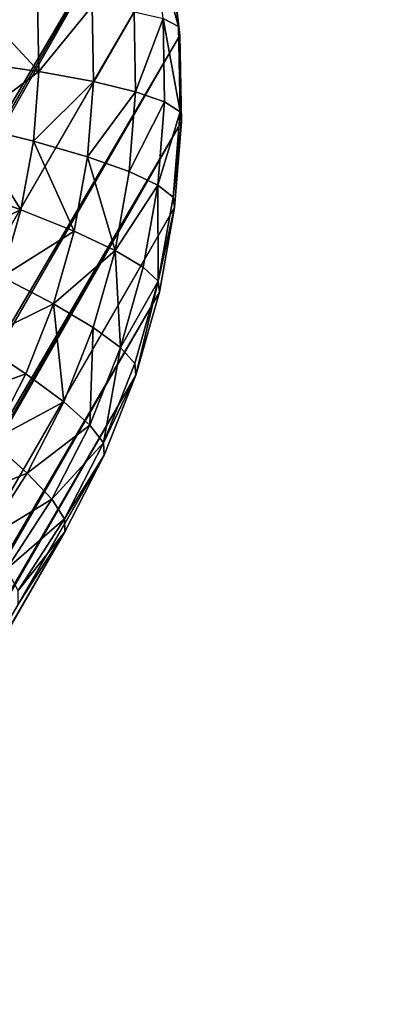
# Model space of a CAD drawing. Extents: x 34 to 1129, y -19 to 489.
# Tile 200 of 237: x 406.97 to 412.31, y 410.04 to 424.56. Entities that reach past the tile are written whole.
import ezdxf

# ---------------------------------------------------------------- set-up
doc = ezdxf.new("R2010")
doc.units = 0
doc.layers.get('0').update_dxf_attribs({"color": 13, "linetype": 'CONTINUOUS'})

# ---------------------------------------------------------------- blocks, each defined once
blk = doc.blocks.new('GROUP_6')
for p, q in [((11.726, 25.937, 12), (13, 26, 12)), ((13, 26, 12), (13, 26, 1118)), ((13, 26, 12), (14.274, 25.937, 12)), ((13, 26, 12), (13, 25.897, 10.434)), ((10.464, 25.75, 12), (11.726, 25.937, 12)), ((11.726, 25.937, 12), (11.726, 25.937, 1118)), ((11.726, 25.937, 12), (11.736, 25.835, 10.434)), ((11.736, 25.835, 10.434), (13, 25.897, 10.434)), ((13, 25.897, 10.434), (13, 25.591, 8.894)), ((13, 25.897, 10.434), (14.264, 25.835, 10.434)), ((9.226, 25.44, 12), (10.464, 25.75, 12)), ((10.464, 25.75, 12), (10.464, 25.75, 1118)), ((10.464, 25.75, 12), (10.484, 25.649, 10.434)), ((10.484, 25.649, 10.434), (11.736, 25.835, 10.434)), ((11.736, 25.835, 10.434), (11.766, 25.53, 8.894)), ((9.256, 25.342, 10.434), (10.484, 25.649, 10.434)), ((10.484, 25.649, 10.434), (10.544, 25.349, 8.894)), ((11.766, 25.53, 8.894), (13, 25.591, 8.894)), ((13, 25.591, 8.894), (13, 25.085, 7.408)), ((13, 25.591, 8.894), (14.234, 25.53, 8.894)), ((8.025, 25.01, 12), (9.226, 25.44, 12)), ((9.226, 25.44, 12), (9.226, 25.44, 1118)), ((9.226, 25.44, 12), (9.256, 25.342, 10.434)), ((10.544, 25.349, 8.894), (11.766, 25.53, 8.894)), ((11.766, 25.53, 8.894), (11.815, 25.027, 7.408)), ((8.064, 24.915, 10.434), (9.256, 25.342, 10.434)), ((9.256, 25.342, 10.434), (9.345, 25.048, 8.894)), ((9.345, 25.048, 8.894), (10.544, 25.349, 8.894)), ((10.544, 25.349, 8.894), (10.642, 24.853, 7.408)), ((6.872, 24.465, 12), (8.025, 25.01, 12)), ((8.025, 25.01, 12), (8.025, 25.01, 1118)), ((8.025, 25.01, 12), (8.064, 24.915, 10.434)), ((8.182, 24.632, 8.894), (9.345, 25.048, 8.894)), ((9.345, 25.048, 8.894), (9.492, 24.565, 7.408)), ((10.642, 24.853, 7.408), (11.815, 25.027, 7.408)), ((11.815, 25.027, 7.408), (13, 25.085, 7.408)), ((11.815, 25.027, 7.408), (11.884, 24.336, 6)), ((13, 25.085, 7.408), (13, 24.39, 6)), ((13, 25.085, 7.408), (14.185, 25.027, 7.408)), ((6.92, 24.374, 10.434), (8.064, 24.915, 10.434)), ((8.064, 24.915, 10.434), (8.182, 24.632, 8.894)), ((9.492, 24.565, 7.408), (10.642, 24.853, 7.408)), ((10.642, 24.853, 7.408), (10.778, 24.172, 6)), ((7.065, 24.104, 8.894), (8.182, 24.632, 8.894)), ((8.182, 24.632, 8.894), (8.375, 24.166, 7.408)), ((8.375, 24.166, 7.408), (9.492, 24.565, 7.408)), ((9.492, 24.565, 7.408), (9.694, 23.9, 6)), ((5.778, 23.809, 12), (6.872, 24.465, 12)), ((6.872, 24.465, 12), (6.872, 24.465, 1118)), ((6.872, 24.465, 12), (6.92, 24.374, 10.434)), ((11.884, 24.336, 6), (13, 24.39, 6)), ((5.835, 23.724, 10.434), (6.92, 24.374, 10.434)), ((6.92, 24.374, 10.434), (7.065, 24.104, 8.894)), ((10.778, 24.172, 6), (11.884, 24.336, 6)), ((11.884, 24.336, 6), (11.969, 23.467, 4.695)), ((6.005, 23.469, 8.894), (7.065, 24.104, 8.894)), ((7.065, 24.104, 8.894), (7.303, 23.658, 7.408)), ((7.303, 23.658, 7.408), (8.375, 24.166, 7.408)), ((8.375, 24.166, 7.408), (8.641, 23.523, 6)), ((9.694, 23.9, 6), (10.778, 24.172, 6)), ((10.778, 24.172, 6), (10.948, 23.315, 4.695)), ((4.753, 23.049, 12), (5.778, 23.809, 12)), ((5.778, 23.809, 12), (5.778, 23.809, 1118)), ((5.778, 23.809, 12), (5.835, 23.724, 10.434)), ((8.641, 23.523, 6), (9.694, 23.9, 6)), ((9.694, 23.9, 6), (9.947, 23.064, 4.695)), ((4.818, 22.97, 10.434), (5.835, 23.724, 10.434)), ((5.835, 23.724, 10.434), (6.005, 23.469, 8.894)), ((6.286, 23.049, 7.408), (7.303, 23.658, 7.408)), ((7.303, 23.658, 7.408), (7.631, 23.045, 6)), ((7.631, 23.045, 6), (8.641, 23.523, 6)), ((8.641, 23.523, 6), (8.975, 22.717, 4.695)), ((9.947, 23.064, 4.695), (10.948, 23.315, 4.695)), ((4.753, 23.049, 12), (4.753, 23.049, 1118)), ((6.672, 22.471, 6), (7.631, 23.045, 6)), ((7.631, 23.045, 6), (8.042, 22.275, 4.695)), ((8.975, 22.717, 4.695), (9.947, 23.064, 4.695)), ((9.947, 23.064, 4.695), (10.248, 22.073, 3.515)), ((8.042, 22.275, 4.695), (8.975, 22.717, 4.695)), ((8.975, 22.717, 4.695), (9.372, 21.759, 3.515)), ((7.157, 21.745, 4.695), (8.042, 22.275, 4.695)), ((8.042, 22.275, 4.695), (8.531, 21.362, 3.515)), ((3.808, 22.192, 12), (3.808, 22.192, 1118))]:
    blk.add_line(p, q)
mesh = blk.add_polyface()
corners = [(11.726, 25.937, 1118), (13, 26, 12), (11.726, 25.937, 12), (13, 26, 1118)]
mesh.append_faces([[corners[k] for k in face] for face in [(0, 1, 2), (1, 0, 3)]], dxfattribs={"vtx0": -1})
mesh = blk.add_polyface()
corners = [(11.726, 25.937, 12), (13, 25.897, 10.434), (11.736, 25.835, 10.434), (13, 26, 12)]
mesh.append_faces([[corners[k] for k in face] for face in [(0, 1, 2), (1, 0, 3)]], dxfattribs={"vtx0": -1})
mesh = blk.add_polyface()
corners = [(13, 26, 1118), (14.274, 25.937, 12), (13, 26, 12), (14.274, 25.937, 1118)]
mesh.append_faces([[corners[k] for k in face] for face in [(0, 1, 2), (1, 0, 3)]], dxfattribs={"vtx0": -1})
mesh = blk.add_polyface()
corners = [(13, 26, 12), (14.264, 25.835, 10.434), (13, 25.897, 10.434), (14.274, 25.937, 12)]
mesh.append_faces([[corners[k] for k in face] for face in [(0, 1, 2), (1, 0, 3)]], dxfattribs={"vtx0": -1})
mesh = blk.add_polyface()
corners = [(10.464, 25.75, 12), (11.726, 25.937, 1118), (11.726, 25.937, 12), (10.464, 25.75, 1118)]
mesh.append_faces([[corners[k] for k in face] for face in [(0, 1, 2), (1, 0, 3)]], dxfattribs={"vtx0": -1})
mesh = blk.add_polyface()
corners = [(10.464, 25.75, 12), (11.736, 25.835, 10.434), (10.484, 25.649, 10.434), (11.726, 25.937, 12)]
mesh.append_faces([[corners[k] for k in face] for face in [(0, 1, 2), (1, 0, 3)]], dxfattribs={"vtx0": -1})
mesh = blk.add_polyface()
corners = [(11.736, 25.835, 10.434), (13, 25.591, 8.894), (11.766, 25.53, 8.894), (13, 25.897, 10.434)]
mesh.append_faces([[corners[k] for k in face] for face in [(0, 1, 2), (1, 0, 3)]], dxfattribs={"vtx0": -1})
mesh = blk.add_polyface()
corners = [(13, 25.897, 10.434), (14.234, 25.53, 8.894), (13, 25.591, 8.894), (14.264, 25.835, 10.434)]
mesh.append_faces([[corners[k] for k in face] for face in [(0, 1, 2), (1, 0, 3)]], dxfattribs={"vtx0": -1})
mesh = blk.add_polyface()
corners = [(9.226, 25.44, 1118), (10.464, 25.75, 12), (9.226, 25.44, 12), (10.464, 25.75, 1118)]
mesh.append_faces([[corners[k] for k in face] for face in [(0, 1, 2), (1, 0, 3)]], dxfattribs={"vtx0": -1})
mesh = blk.add_polyface()
corners = [(9.256, 25.342, 10.434), (10.464, 25.75, 12), (10.484, 25.649, 10.434), (9.226, 25.44, 12)]
mesh.append_faces([[corners[k] for k in face] for face in [(0, 1, 2), (1, 0, 3)]], dxfattribs={"vtx0": -1})
mesh = blk.add_polyface()
corners = [(10.544, 25.349, 8.894), (11.736, 25.835, 10.434), (11.766, 25.53, 8.894), (10.484, 25.649, 10.434)]
mesh.append_faces([[corners[k] for k in face] for face in [(0, 1, 2), (1, 0, 3)]], dxfattribs={"vtx0": -1})
mesh = blk.add_polyface()
corners = [(9.256, 25.342, 10.434), (10.544, 25.349, 8.894), (9.345, 25.048, 8.894), (10.484, 25.649, 10.434)]
mesh.append_faces([[corners[k] for k in face] for face in [(0, 1, 2), (1, 0, 3)]], dxfattribs={"vtx0": -1})
mesh = blk.add_polyface()
corners = [(11.766, 25.53, 8.894), (13, 25.085, 7.408), (11.815, 25.027, 7.408), (13, 25.591, 8.894)]
mesh.append_faces([[corners[k] for k in face] for face in [(0, 1, 2), (1, 0, 3)]], dxfattribs={"vtx0": -1})
mesh = blk.add_polyface()
corners = [(13, 25.591, 8.894), (14.185, 25.027, 7.408), (13, 25.085, 7.408), (14.234, 25.53, 8.894)]
mesh.append_faces([[corners[k] for k in face] for face in [(0, 1, 2), (1, 0, 3)]], dxfattribs={"vtx0": -1})
mesh = blk.add_polyface()
corners = [(8.025, 25.01, 1118), (9.226, 25.44, 12), (8.025, 25.01, 12), (9.226, 25.44, 1118)]
mesh.append_faces([[corners[k] for k in face] for face in [(0, 1, 2), (1, 0, 3)]], dxfattribs={"vtx0": -1})
mesh = blk.add_polyface()
corners = [(8.025, 25.01, 12), (9.256, 25.342, 10.434), (8.064, 24.915, 10.434), (9.226, 25.44, 12)]
mesh.append_faces([[corners[k] for k in face] for face in [(0, 1, 2), (1, 0, 3)]], dxfattribs={"vtx0": -1})
mesh = blk.add_polyface()
corners = [(10.642, 24.853, 7.408), (11.766, 25.53, 8.894), (11.815, 25.027, 7.408), (10.544, 25.349, 8.894)]
mesh.append_faces([[corners[k] for k in face] for face in [(0, 1, 2), (1, 0, 3)]], dxfattribs={"vtx0": -1})
mesh = blk.add_polyface()
corners = [(8.182, 24.632, 8.894), (9.256, 25.342, 10.434), (9.345, 25.048, 8.894), (8.064, 24.915, 10.434)]
mesh.append_faces([[corners[k] for k in face] for face in [(0, 1, 2), (1, 0, 3)]], dxfattribs={"vtx0": -1})
mesh = blk.add_polyface()
corners = [(9.492, 24.565, 7.408), (10.544, 25.349, 8.894), (10.642, 24.853, 7.408), (9.345, 25.048, 8.894)]
mesh.append_faces([[corners[k] for k in face] for face in [(0, 1, 2), (1, 0, 3)]], dxfattribs={"vtx0": -1})
mesh = blk.add_polyface()
corners = [(6.872, 24.465, 12), (8.025, 25.01, 1118), (8.025, 25.01, 12), (6.872, 24.465, 1118)]
mesh.append_faces([[corners[k] for k in face] for face in [(0, 1, 2), (1, 0, 3)]], dxfattribs={"vtx0": -1})
mesh = blk.add_polyface()
corners = [(6.872, 24.465, 12), (8.064, 24.915, 10.434), (6.92, 24.374, 10.434), (8.025, 25.01, 12)]
mesh.append_faces([[corners[k] for k in face] for face in [(0, 1, 2), (1, 0, 3)]], dxfattribs={"vtx0": -1})
mesh = blk.add_polyface()
corners = [(8.182, 24.632, 8.894), (9.492, 24.565, 7.408), (8.375, 24.166, 7.408), (9.345, 25.048, 8.894)]
mesh.append_faces([[corners[k] for k in face] for face in [(0, 1, 2), (1, 0, 3)]], dxfattribs={"vtx0": -1})
mesh = blk.add_polyface()
corners = [(10.778, 24.172, 6), (11.815, 25.027, 7.408), (11.884, 24.336, 6), (10.642, 24.853, 7.408)]
mesh.append_faces([[corners[k] for k in face] for face in [(0, 1, 2), (1, 0, 3)]], dxfattribs={"vtx0": -1})
mesh = blk.add_polyface()
corners = [(11.815, 25.027, 7.408), (13, 24.39, 6), (11.884, 24.336, 6), (13, 25.085, 7.408)]
mesh.append_faces([[corners[k] for k in face] for face in [(0, 1, 2), (1, 0, 3)]], dxfattribs={"vtx0": -1})
mesh = blk.add_polyface()
corners = [(13, 25.085, 7.408), (14.116, 24.336, 6), (13, 24.39, 6), (14.185, 25.027, 7.408)]
mesh.append_faces([[corners[k] for k in face] for face in [(0, 1, 2), (1, 0, 3)]], dxfattribs={"vtx0": -1})
mesh = blk.add_polyface()
corners = [(6.92, 24.374, 10.434), (8.182, 24.632, 8.894), (7.065, 24.104, 8.894), (8.064, 24.915, 10.434)]
mesh.append_faces([[corners[k] for k in face] for face in [(0, 1, 2), (1, 0, 3)]], dxfattribs={"vtx0": -1})
mesh = blk.add_polyface()
corners = [(9.492, 24.565, 7.408), (10.778, 24.172, 6), (9.694, 23.9, 6), (10.642, 24.853, 7.408)]
mesh.append_faces([[corners[k] for k in face] for face in [(0, 1, 2), (1, 0, 3)]], dxfattribs={"vtx0": -1})
mesh = blk.add_polyface()
corners = [(7.065, 24.104, 8.894), (8.375, 24.166, 7.408), (7.303, 23.658, 7.408), (8.182, 24.632, 8.894)]
mesh.append_faces([[corners[k] for k in face] for face in [(0, 1, 2), (1, 0, 3)]], dxfattribs={"vtx0": -1})
mesh = blk.add_polyface()
corners = [(8.641, 23.523, 6), (9.492, 24.565, 7.408), (9.694, 23.9, 6), (8.375, 24.166, 7.408)]
mesh.append_faces([[corners[k] for k in face] for face in [(0, 1, 2), (1, 0, 3)]], dxfattribs={"vtx0": -1})
mesh = blk.add_polyface()
corners = [(5.778, 23.809, 1118), (6.872, 24.465, 12), (5.778, 23.809, 12), (6.872, 24.465, 1118)]
mesh.append_faces([[corners[k] for k in face] for face in [(0, 1, 2), (1, 0, 3)]], dxfattribs={"vtx0": -1})
mesh = blk.add_polyface()
corners = [(5.778, 23.809, 12), (6.92, 24.374, 10.434), (5.835, 23.724, 10.434), (6.872, 24.465, 12)]
mesh.append_faces([[corners[k] for k in face] for face in [(0, 1, 2), (1, 0, 3)]], dxfattribs={"vtx0": -1})
mesh = blk.add_polyface()
corners = [(11.884, 24.336, 6), (13, 23.517, 4.695), (11.969, 23.467, 4.695), (13, 24.39, 6)]
mesh.append_faces([[corners[k] for k in face] for face in [(0, 1, 2), (1, 0, 3)]], dxfattribs={"vtx0": -1})
mesh = blk.add_polyface()
corners = [(6.005, 23.469, 8.894), (6.92, 24.374, 10.434), (7.065, 24.104, 8.894), (5.835, 23.724, 10.434)]
mesh.append_faces([[corners[k] for k in face] for face in [(0, 1, 2), (1, 0, 3)]], dxfattribs={"vtx0": -1})
mesh = blk.add_polyface()
corners = [(10.778, 24.172, 6), (11.969, 23.467, 4.695), (10.948, 23.315, 4.695), (11.884, 24.336, 6)]
mesh.append_faces([[corners[k] for k in face] for face in [(0, 1, 2), (1, 0, 3)]], dxfattribs={"vtx0": -1})
mesh = blk.add_polyface()
corners = [(6.005, 23.469, 8.894), (7.303, 23.658, 7.408), (6.286, 23.049, 7.408), (7.065, 24.104, 8.894)]
mesh.append_faces([[corners[k] for k in face] for face in [(0, 1, 2), (1, 0, 3)]], dxfattribs={"vtx0": -1})
mesh = blk.add_polyface()
corners = [(7.303, 23.658, 7.408), (8.641, 23.523, 6), (7.631, 23.045, 6), (8.375, 24.166, 7.408)]
mesh.append_faces([[corners[k] for k in face] for face in [(0, 1, 2), (1, 0, 3)]], dxfattribs={"vtx0": -1})
mesh = blk.add_polyface()
corners = [(9.694, 23.9, 6), (10.948, 23.315, 4.695), (9.947, 23.064, 4.695), (10.778, 24.172, 6)]
mesh.append_faces([[corners[k] for k in face] for face in [(0, 1, 2), (1, 0, 3)]], dxfattribs={"vtx0": -1})
mesh = blk.add_polyface()
corners = [(4.753, 23.049, 1118), (5.778, 23.809, 12), (4.753, 23.049, 12), (5.778, 23.809, 1118)]
mesh.append_faces([[corners[k] for k in face] for face in [(0, 1, 2), (1, 0, 3)]], dxfattribs={"vtx0": -1})
mesh = blk.add_polyface()
corners = [(4.818, 22.97, 10.434), (5.778, 23.809, 12), (5.835, 23.724, 10.434), (4.753, 23.049, 12)]
mesh.append_faces([[corners[k] for k in face] for face in [(0, 1, 2), (1, 0, 3)]], dxfattribs={"vtx0": -1})
mesh = blk.add_polyface()
corners = [(8.975, 22.717, 4.695), (9.694, 23.9, 6), (9.947, 23.064, 4.695), (8.641, 23.523, 6)]
mesh.append_faces([[corners[k] for k in face] for face in [(0, 1, 2), (1, 0, 3)]], dxfattribs={"vtx0": -1})
mesh = blk.add_polyface()
corners = [(5.013, 22.733, 8.894), (5.835, 23.724, 10.434), (6.005, 23.469, 8.894), (4.818, 22.97, 10.434)]
mesh.append_faces([[corners[k] for k in face] for face in [(0, 1, 2), (1, 0, 3)]], dxfattribs={"vtx0": -1})
mesh = blk.add_polyface()
corners = [(6.286, 23.049, 7.408), (7.631, 23.045, 6), (6.672, 22.471, 6), (7.303, 23.658, 7.408)]
mesh.append_faces([[corners[k] for k in face] for face in [(0, 1, 2), (1, 0, 3)]], dxfattribs={"vtx0": -1})
mesh = blk.add_polyface()
corners = [(7.631, 23.045, 6), (8.975, 22.717, 4.695), (8.042, 22.275, 4.695), (8.641, 23.523, 6)]
mesh.append_faces([[corners[k] for k in face] for face in [(0, 1, 2), (1, 0, 3)]], dxfattribs={"vtx0": -1})
mesh = blk.add_polyface()
corners = [(9.947, 23.064, 4.695), (11.15, 22.299, 3.515), (10.248, 22.073, 3.515), (10.948, 23.315, 4.695)]
mesh.append_faces([[corners[k] for k in face] for face in [(0, 1, 2), (1, 0, 3)]], dxfattribs={"vtx0": -1})
mesh = blk.add_polyface()
corners = [(3.808, 22.192, 12), (4.753, 23.049, 1118), (4.753, 23.049, 12), (3.808, 22.192, 1118)]
mesh.append_faces([[corners[k] for k in face] for face in [(0, 1, 2), (1, 0, 3)]], dxfattribs={"vtx0": -1})
mesh = blk.add_polyface()
corners = [(6.672, 22.471, 6), (8.042, 22.275, 4.695), (7.157, 21.745, 4.695), (7.631, 23.045, 6)]
mesh.append_faces([[corners[k] for k in face] for face in [(0, 1, 2), (1, 0, 3)]], dxfattribs={"vtx0": -1})
mesh = blk.add_polyface()
corners = [(9.372, 21.759, 3.515), (9.947, 23.064, 4.695), (10.248, 22.073, 3.515), (8.975, 22.717, 4.695)]
mesh.append_faces([[corners[k] for k in face] for face in [(0, 1, 2), (1, 0, 3)]], dxfattribs={"vtx0": -1})
mesh = blk.add_polyface()
corners = [(8.042, 22.275, 4.695), (9.372, 21.759, 3.515), (8.531, 21.362, 3.515), (8.975, 22.717, 4.695)]
mesh.append_faces([[corners[k] for k in face] for face in [(0, 1, 2), (1, 0, 3)]], dxfattribs={"vtx0": -1})
mesh = blk.add_polyface()
corners = [(8.042, 22.275, 4.695), (7.733, 20.883, 3.515), (7.157, 21.745, 4.695), (8.531, 21.362, 3.515)]
mesh.append_faces([[corners[k] for k in face] for face in [(0, 1, 2), (1, 0, 3)]], dxfattribs={"vtx0": -1})
mesh = blk.add_polyface()
corners = [(2.951, 21.247, 1118), (3.808, 22.192, 12), (2.951, 21.247, 12), (3.808, 22.192, 1118)]
mesh.append_faces([[corners[k] for k in face] for face in [(0, 1, 2), (1, 0, 3)]], dxfattribs={"vtx0": -1})
mesh = blk.add_polyface()
corners = [(2.191, 20.222, 1118), (2.951, 21.247, 12), (2.191, 20.222, 12), (2.951, 21.247, 1118)]
mesh.append_faces([[corners[k] for k in face] for face in [(0, 1, 2), (1, 0, 3)]], dxfattribs={"vtx0": -1})
mesh = blk.add_polyface()
corners = [(1.535, 19.128, 1118), (2.191, 20.222, 12), (1.535, 19.128, 12), (2.191, 20.222, 1118)]
mesh.append_faces([[corners[k] for k in face] for face in [(0, 1, 2), (1, 0, 3)]], dxfattribs={"vtx0": -1})
mesh = blk.add_polyface()
corners = [(0.99, 17.975, 1118), (1.535, 19.128, 12), (0.99, 17.975, 12), (1.535, 19.128, 1118)]
mesh.append_faces([[corners[k] for k in face] for face in [(0, 1, 2), (1, 0, 3)]], dxfattribs={"vtx0": -1})
blk = doc.blocks.new('COMPONENT_1')
blk.add_blockref('GROUP_6', (0, 0))
blk = doc.blocks.new('GROUP_14')
for centre in [(249.969, 249.969, 5), (249.969, 249.969)]:
    blk.add_circle(centre, 250)
blk = doc.blocks.new('GROUP_17')
for p in [(0, 0), (0, 0, 325)]:
    blk.add_blockref('GROUP_14', p)
blk = doc.blocks.new('GROUP_24')
blk.add_blockref('GROUP_17', (0, 0))
blk = doc.blocks.new('GROUP_21')
blk.add_blockref('GROUP_24', (0, 0, 1384.583))
at = {"extrusion": (-0.051396, -0.089021, 0.994703), "rotation": 270}
blk.add_blockref('COMPONENT_1', (79.008, 569.362, -57.333), dxfattribs=at)

msp = doc.modelspace()

# ---------------------------------------------------------------- block references
msp.add_blockref('GROUP_21', (37.666, -13.798, -11.836))

doc.saveas('drawing.dxf')
